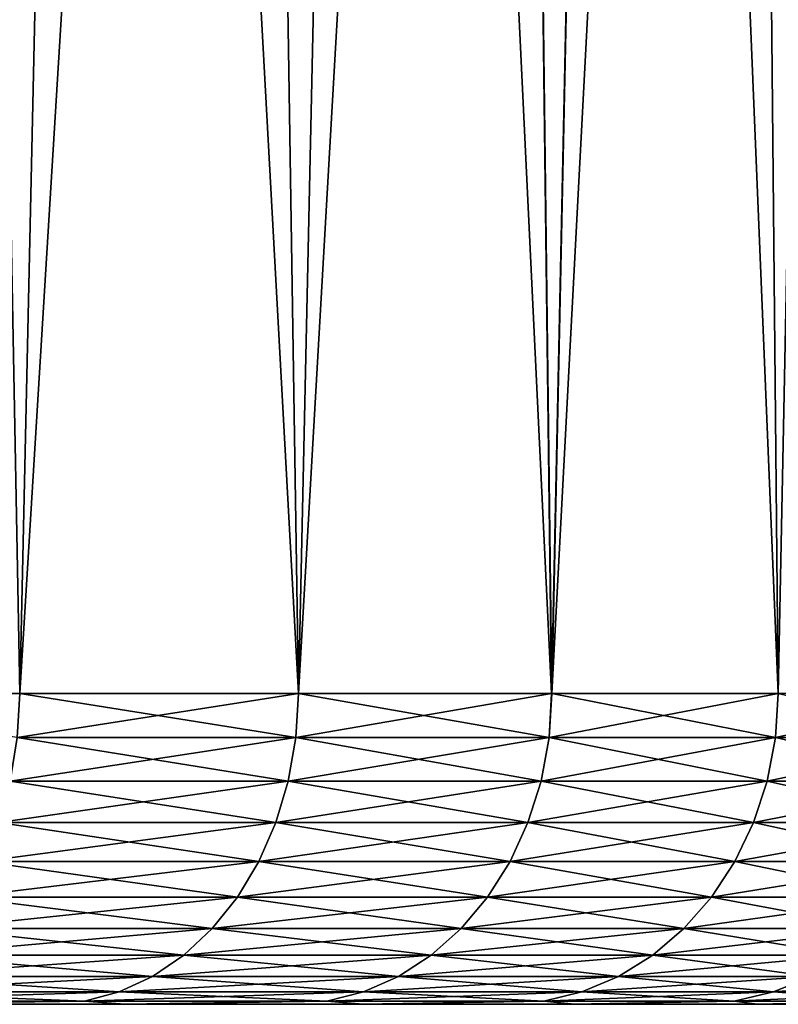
# Model space of a CAD drawing. Header units: metres. Extents: x -105 to 105, y -68 to 103.
# Tile 76 of 256: x -52.33 to -48.67, y 84.09 to 88.84. Entities that reach past the tile are written whole.
import ezdxf

# ---------------------------------------------------------------- set-up
doc = ezdxf.new("R2010")
doc.units = ezdxf.units.M
doc.layers.add('solid_FIT-BATH-150_SW0001', color=7, linetype='CONTINUOUS')

msp = doc.modelspace()

# ---------------------------------------------------------------- linework, layer by layer
at = {"layer": 'solid_FIT-BATH-150_SW0001'}
for points in [[(-52.327339, 85.585892, -20.349119), (-53.786602, 85.585892, -21.916508), (-52.657047, 103.085892, -20.72324)], [(-52.327339, 85.585892, -20.349119), (-52.657047, 103.085892, -20.72324), (-51.940422, 103.085892, -19.89341)], [(-52.327579, 85.585892, 18.9424), (-51.940399, 103.085892, 18.486387), (-52.657024, 103.085892, 19.316216)], [(-52.327579, 85.585892, 18.9424), (-50.983829, 85.585892, 17.27492), (-51.940399, 103.085892, 18.486387)], [(-52.327339, 85.585892, -20.349119), (-51.940422, 103.085892, -19.89341), (-51.255264, 103.085892, -19.038916)], [(-50.983608, 85.585892, -18.681622), (-52.327339, 85.585892, -20.349119), (-51.255264, 103.085892, -19.038916)], [(-50.983829, 85.585892, 17.27492), (-51.255245, 103.085892, 17.631893), (-51.940399, 103.085892, 18.486387)], [(-50.983608, 85.585892, -18.681622), (-51.255264, 103.085892, -19.038916), (-50.601704, 103.085892, -18.15971)], [(-50.983829, 85.585892, 17.27492), (-50.601685, 103.085892, 16.752682), (-51.255245, 103.085892, 17.631893)], [(-50.983829, 85.585892, 17.27492), (-49.762459, 85.585892, 15.515824), (-50.601685, 103.085892, 16.752682)], [(-50.983608, 85.585892, -18.681622), (-50.601704, 103.085892, -18.15971), (-49.980007, 103.085892, -17.256365)], [(-49.76226, 85.585892, -16.922512), (-50.983608, 85.585892, -18.681622), (-49.980007, 103.085892, -17.256365)], [(-49.762459, 85.585892, 15.515824), (-49.97998, 103.085892, 15.849331), (-50.601685, 103.085892, 16.752682)], [(-49.76226, 85.585892, -16.922512), (-49.980007, 103.085892, -17.256365), (-49.392525, 103.085892, -16.332203)], [(-49.762459, 85.585892, 15.515824), (-49.392498, 103.085892, 14.925166), (-49.97998, 103.085892, 15.849331)], [(-49.762459, 85.585892, 15.515824), (-48.669689, 85.585892, 13.674081), (-49.392498, 103.085892, 14.925166)], [(-49.76226, 85.585892, -16.922512), (-49.392525, 103.085892, -16.332203), (-48.838646, 103.085892, -15.386083)], [(-48.669514, 85.585892, -15.080755), (-49.76226, 85.585892, -16.922512), (-48.838646, 103.085892, -15.386083)], [(-48.669689, 85.585892, 13.674081), (-48.838623, 103.085892, 13.979047), (-49.392498, 103.085892, 14.925166)], [(-48.669514, 85.585892, -15.080755), (-48.838646, 103.085892, -15.386083), (-48.319416, 103.085892, -14.420071)], [(-48.669689, 85.585892, 13.674081), (-48.319397, 103.085892, 13.013037), (-48.838623, 103.085892, 13.979047)], [(-48.669689, 85.585892, 13.674081), (-47.711094, 85.585892, 11.759073), (-48.319397, 103.085892, 13.013037)], [(-52.33905, 85.372414, -20.339321), (-53.786602, 85.585892, -21.916508), (-52.327339, 85.585892, -20.349119)], [(-50.995987, 85.372414, -18.672678), (-52.33905, 85.372414, -20.339321), (-52.327339, 85.585892, -20.349119)], [(-52.33905, 85.372414, 18.932325), (-50.983829, 85.585892, 17.27492), (-52.327579, 85.585892, 18.9424)], [(-52.33905, 85.372414, 18.932325), (-50.995987, 85.372414, 17.265682), (-50.983829, 85.585892, 17.27492)], [(-50.995987, 85.372414, -18.672678), (-52.327339, 85.585892, -20.349119), (-50.983608, 85.585892, -18.681622)], [(-49.775238, 85.372414, -16.914469), (-50.995987, 85.372414, -18.672678), (-50.983608, 85.585892, -18.681622)], [(-50.995987, 85.372414, 17.265682), (-49.762459, 85.585892, 15.515824), (-50.983829, 85.585892, 17.27492)], [(-50.995987, 85.372414, 17.265682), (-49.775238, 85.372414, 15.507472), (-49.762459, 85.585892, 15.515824)], [(-49.775238, 85.372414, -16.914469), (-50.983608, 85.585892, -18.681622), (-49.76226, 85.585892, -16.922512)], [(-48.683029, 85.372414, -15.073651), (-49.775238, 85.372414, -16.914469), (-49.76226, 85.585892, -16.922512)], [(-49.775238, 85.372414, 15.507472), (-48.669689, 85.585892, 13.674081), (-49.762459, 85.585892, 15.515824)], [(-49.775238, 85.372414, 15.507472), (-48.683029, 85.372414, 13.666655), (-48.669689, 85.585892, 13.674081)], [(-48.683029, 85.372414, -15.073651), (-49.76226, 85.585892, -16.922512), (-48.669514, 85.585892, -15.080755)], [(-47.72493, 85.372414, -13.159606), (-48.683029, 85.372414, -15.073651), (-48.669514, 85.585892, -15.080755)], [(-48.683029, 85.372414, 13.666655), (-47.711094, 85.585892, 11.759073), (-48.669689, 85.585892, 13.674081)], [(-48.683029, 85.372414, 13.666655), (-47.72493, 85.372414, 11.752609), (-47.711094, 85.585892, 11.759073)], [(-52.373478, 85.163086, -20.309492), (-52.33905, 85.372414, -20.339321), (-50.995987, 85.372414, -18.672678)], [(-51.032452, 85.163086, -18.64538), (-52.373478, 85.163086, -20.309492), (-50.995987, 85.372414, -18.672678)], [(-52.373478, 85.163086, 18.902494), (-51.032452, 85.163086, 17.238382), (-52.33905, 85.372414, 18.932325)], [(-51.032452, 85.163086, 17.238382), (-50.995987, 85.372414, 17.265682), (-52.33905, 85.372414, 18.932325)], [(-51.032452, 85.163086, -18.64538), (-50.995987, 85.372414, -18.672678), (-49.775238, 85.372414, -16.914469)], [(-49.81356, 85.163086, -16.889841), (-51.032452, 85.163086, -18.64538), (-49.775238, 85.372414, -16.914469)], [(-51.032452, 85.163086, 17.238382), (-49.81356, 85.163086, 15.482844), (-50.995987, 85.372414, 17.265682)], [(-49.81356, 85.163086, 15.482844), (-49.775238, 85.372414, 15.507472), (-50.995987, 85.372414, 17.265682)], [(-49.81356, 85.163086, -16.889841), (-49.775238, 85.372414, -16.914469), (-48.683029, 85.372414, -15.073651)], [(-48.723011, 85.163086, -15.05182), (-49.81356, 85.163086, -16.889841), (-48.683029, 85.372414, -15.073651)], [(-49.81356, 85.163086, 15.482844), (-48.723011, 85.163086, 13.644823), (-49.775238, 85.372414, 15.507472)], [(-48.723011, 85.163086, 13.644823), (-48.683029, 85.372414, 13.666655), (-49.775238, 85.372414, 15.507472)], [(-48.723011, 85.163086, -15.05182), (-48.683029, 85.372414, -15.073651), (-47.72493, 85.372414, -13.159606)], [(-47.766365, 85.163086, -13.140683), (-48.723011, 85.163086, -15.05182), (-47.72493, 85.372414, -13.159606)], [(-48.723011, 85.163086, 13.644823), (-47.766365, 85.163086, 11.733686), (-48.683029, 85.372414, 13.666655)], [(-47.766365, 85.163086, 11.733686), (-47.72493, 85.372414, 11.752609), (-48.683029, 85.372414, 13.666655)], [(-52.430092, 84.962379, -20.260437), (-52.373478, 85.163086, -20.309492), (-51.032452, 85.163086, -18.64538)], [(-51.092419, 84.962379, -18.600489), (-52.430092, 84.962379, -20.260437), (-51.032452, 85.163086, -18.64538)], [(-52.430092, 84.962379, 18.853439), (-51.092419, 84.962379, 17.193491), (-52.373478, 85.163086, 18.902494)], [(-51.092419, 84.962379, 17.193491), (-51.032452, 85.163086, 17.238382), (-52.373478, 85.163086, 18.902494)], [(-51.092419, 84.962379, -18.600489), (-51.032452, 85.163086, -18.64538), (-49.81356, 85.163086, -16.889841)], [(-49.876579, 84.962379, -16.849342), (-51.092419, 84.962379, -18.600489), (-49.81356, 85.163086, -16.889841)], [(-51.092419, 84.962379, 17.193491), (-49.876579, 84.962379, 15.442345), (-51.032452, 85.163086, 17.238382)], [(-49.876579, 84.962379, 15.442345), (-49.81356, 85.163086, 15.482844), (-51.032452, 85.163086, 17.238382)], [(-49.876579, 84.962379, -16.849342), (-49.81356, 85.163086, -16.889841), (-48.723011, 85.163086, -15.05182)], [(-48.788757, 84.962379, -15.01592), (-49.876579, 84.962379, -16.849342), (-48.723011, 85.163086, -15.05182)], [(-49.876579, 84.962379, 15.442345), (-48.788757, 84.962379, 13.608923), (-49.81356, 85.163086, 15.482844)], [(-48.788757, 84.962379, 13.608923), (-48.723011, 85.163086, 13.644823), (-49.81356, 85.163086, 15.482844)], [(-48.788757, 84.962379, -15.01592), (-48.723011, 85.163086, -15.05182), (-47.766365, 85.163086, -13.140683)], [(-47.834503, 84.962379, -13.109565), (-48.788757, 84.962379, -15.01592), (-47.766365, 85.163086, -13.140683)], [(-48.788757, 84.962379, 13.608923), (-47.834503, 84.962379, 11.702568), (-48.723011, 85.163086, 13.644823)], [(-47.834503, 84.962379, 11.702568), (-47.766365, 85.163086, 11.733686), (-48.723011, 85.163086, 13.644823)], [(-52.507732, 84.774384, -20.193157), (-52.430092, 84.962379, -20.260437), (-51.092419, 84.962379, -18.600489)], [(-51.174667, 84.774384, -18.538919), (-52.507732, 84.774384, -20.193157), (-51.092419, 84.962379, -18.600489)], [(-52.507732, 84.774384, 18.786161), (-51.174667, 84.774384, 17.131924), (-52.430092, 84.962379, 18.853439)], [(-51.174667, 84.774384, 17.131924), (-51.092419, 84.962379, 17.193491), (-52.430092, 84.962379, 18.853439)], [(-51.174667, 84.774384, -18.538919), (-51.092419, 84.962379, -18.600489), (-49.876579, 84.962379, -16.849342)], [(-49.963005, 84.774384, -16.793798), (-51.174667, 84.774384, -18.538919), (-49.876579, 84.962379, -16.849342)], [(-51.174667, 84.774384, 17.131924), (-49.963005, 84.774384, 15.386801), (-51.092419, 84.962379, 17.193491)], [(-49.963005, 84.774384, 15.386801), (-49.876579, 84.962379, 15.442345), (-51.092419, 84.962379, 17.193491)], [(-49.963005, 84.774384, -16.793798), (-49.876579, 84.962379, -16.849342), (-48.788757, 84.962379, -15.01592)], [(-48.878929, 84.774384, -14.966682), (-49.963005, 84.774384, -16.793798), (-48.788757, 84.962379, -15.01592)], [(-49.963005, 84.774384, 15.386801), (-48.878929, 84.774384, 13.559686), (-49.876579, 84.962379, 15.442345)], [(-48.878929, 84.774384, 13.559686), (-48.788757, 84.962379, 13.608923), (-49.876579, 84.962379, 15.442345)], [(-48.878929, 84.774384, -14.966682), (-48.788757, 84.962379, -15.01592), (-47.834503, 84.962379, -13.109565)], [(-47.927959, 84.774384, -13.066886), (-48.878929, 84.774384, -14.966682), (-47.834503, 84.962379, -13.109565)], [(-48.878929, 84.774384, 13.559686), (-47.927959, 84.774384, 11.659889), (-48.788757, 84.962379, 13.608923)], [(-47.927959, 84.774384, 11.659889), (-47.834503, 84.962379, 11.702568), (-48.788757, 84.962379, 13.608923)], [(-52.604824, 84.602951, -20.109028), (-52.507732, 84.774384, -20.193157), (-51.174667, 84.774384, -18.538919)], [(-51.277512, 84.602951, -18.461931), (-52.604824, 84.602951, -20.109028), (-51.174667, 84.774384, -18.538919)], [(-52.604824, 84.602951, 18.70203), (-51.277512, 84.602951, 17.054935), (-52.507732, 84.774384, 18.786161)], [(-51.277512, 84.602951, 17.054935), (-51.174667, 84.774384, 17.131924), (-52.507732, 84.774384, 18.786161)], [(-51.277512, 84.602951, -18.461931), (-51.174667, 84.774384, -18.538919), (-49.963005, 84.774384, -16.793798)], [(-50.071079, 84.602951, -16.724342), (-51.277512, 84.602951, -18.461931), (-49.963005, 84.774384, -16.793798)], [(-51.277512, 84.602951, 17.054935), (-50.071079, 84.602951, 15.317345), (-51.174667, 84.774384, 17.131924)], [(-50.071079, 84.602951, 15.317345), (-49.963005, 84.774384, 15.386801), (-51.174667, 84.774384, 17.131924)], [(-50.071079, 84.602951, -16.724342), (-49.963005, 84.774384, -16.793798), (-48.878929, 84.774384, -14.966682)], [(-48.991684, 84.602951, -14.905114), (-50.071079, 84.602951, -16.724342), (-48.878929, 84.774384, -14.966682)], [(-50.071079, 84.602951, 15.317345), (-48.991684, 84.602951, 13.498117), (-49.963005, 84.774384, 15.386801)], [(-48.991684, 84.602951, 13.498117), (-48.878929, 84.774384, 13.559686), (-49.963005, 84.774384, 15.386801)], [(-48.991684, 84.602951, -14.905114), (-48.878929, 84.774384, -14.966682), (-47.927959, 84.774384, -13.066886)], [(-48.044819, 84.602951, -13.013517), (-48.991684, 84.602951, -14.905114), (-47.927959, 84.774384, -13.066886)], [(-48.991684, 84.602951, 13.498117), (-48.044819, 84.602951, 11.606521), (-48.878929, 84.774384, 13.559686)], [(-48.044819, 84.602951, 11.606521), (-47.927959, 84.774384, 11.659889), (-48.878929, 84.774384, 13.559686)], [(-52.719383, 84.451561, -20.009764), (-52.604824, 84.602951, -20.109028), (-51.277512, 84.602951, -18.461931)], [(-51.398857, 84.451561, -18.371092), (-52.719383, 84.451561, -20.009764), (-51.277512, 84.602951, -18.461931)], [(-52.719383, 84.451561, 18.602766), (-51.398857, 84.451561, 16.964094), (-52.604824, 84.602951, 18.70203)], [(-51.398857, 84.451561, 16.964094), (-51.277512, 84.602951, 17.054935), (-52.604824, 84.602951, 18.70203)], [(-51.398857, 84.451561, -18.371092), (-51.277512, 84.602951, -18.461931), (-50.071079, 84.602951, -16.724342)], [(-50.198601, 84.451561, -16.642391), (-51.398857, 84.451561, -18.371092), (-50.071079, 84.602951, -16.724342)], [(-51.398857, 84.451561, 16.964094), (-50.198601, 84.451561, 15.235394), (-51.277512, 84.602951, 17.054935)], [(-50.198601, 84.451561, 15.235394), (-50.071079, 84.602951, 15.317345), (-51.277512, 84.602951, 17.054935)], [(-50.198601, 84.451561, -16.642391), (-50.071079, 84.602951, -16.724342), (-48.991684, 84.602951, -14.905114)], [(-49.124722, 84.451561, -14.832468), (-50.198601, 84.451561, -16.642391), (-48.991684, 84.602951, -14.905114)], [(-50.198601, 84.451561, 15.235394), (-49.124722, 84.451561, 13.425471), (-50.071079, 84.602951, 15.317345)], [(-49.124722, 84.451561, 13.425471), (-48.991684, 84.602951, 13.498117), (-50.071079, 84.602951, 15.317345)], [(-49.124722, 84.451561, -14.832468), (-48.991684, 84.602951, -14.905114), (-48.044819, 84.602951, -13.013517)], [(-48.182701, 84.451561, -12.950548), (-49.124722, 84.451561, -14.832468), (-48.044819, 84.602951, -13.013517)], [(-49.124722, 84.451561, 13.425471), (-48.182701, 84.451561, 11.543551), (-48.991684, 84.602951, 13.498117)], [(-48.182701, 84.451561, 11.543551), (-48.044819, 84.602951, 11.606521), (-48.991684, 84.602951, 13.498117)], [(-52.849072, 84.323311, -19.897388), (-52.719383, 84.451561, -20.009764), (-51.398857, 84.451561, -18.371092)], [(-51.536232, 84.323311, -18.268255), (-52.849072, 84.323311, -19.897388), (-51.398857, 84.451561, -18.371092)], [(-52.849072, 84.323311, 18.490391), (-51.536232, 84.323311, 16.861258), (-52.719383, 84.451561, 18.602766)], [(-51.536232, 84.323311, 16.861258), (-51.398857, 84.451561, 16.964094), (-52.719383, 84.451561, 18.602766)], [(-51.536232, 84.323311, -18.268255), (-51.398857, 84.451561, -18.371092), (-50.198601, 84.451561, -16.642391)], [(-50.34296, 84.323311, -16.549616), (-51.536232, 84.323311, -18.268255), (-50.198601, 84.451561, -16.642391)], [(-51.536232, 84.323311, 16.861258), (-50.34296, 84.323311, 15.142619), (-51.398857, 84.451561, 16.964094)], [(-50.34296, 84.323311, 15.142619), (-50.198601, 84.451561, 15.235394), (-51.398857, 84.451561, 16.964094)], [(-50.34296, 84.323311, -16.549616), (-50.198601, 84.451561, -16.642391), (-49.124722, 84.451561, -14.832468)], [(-49.275333, 84.323311, -14.750229), (-50.34296, 84.323311, -16.549616), (-49.124722, 84.451561, -14.832468)], [(-50.34296, 84.323311, 15.142619), (-49.275333, 84.323311, 13.343232), (-50.198601, 84.451561, 15.235394)], [(-49.275333, 84.323311, 13.343232), (-49.124722, 84.451561, 13.425471), (-50.198601, 84.451561, 15.235394)], [(-49.275333, 84.323311, -14.750229), (-49.124722, 84.451561, -14.832468), (-48.182701, 84.451561, -12.950548)], [(-48.338795, 84.323311, -12.879262), (-49.275333, 84.323311, -14.750229), (-48.182701, 84.451561, -12.950548)], [(-49.275333, 84.323311, 13.343232), (-48.338795, 84.323311, 11.472265), (-49.124722, 84.451561, 13.425471)], [(-48.338795, 84.323311, 11.472265), (-48.182701, 84.451561, 11.543551), (-49.124722, 84.451561, 13.425471)], [(-52.991245, 84.220818, -19.774195), (-52.849072, 84.323311, -19.897388), (-51.536232, 84.323311, -18.268255)], [(-51.686832, 84.220818, -18.155518), (-52.991245, 84.220818, -19.774195), (-51.536232, 84.323311, -18.268255)], [(-52.991245, 84.220818, 18.367197), (-51.686832, 84.220818, 16.748522), (-52.849072, 84.323311, 18.490391)], [(-51.686832, 84.220818, 16.748522), (-51.536232, 84.323311, 16.861258), (-52.849072, 84.323311, 18.490391)], [(-51.686832, 84.220818, -18.155518), (-51.536232, 84.323311, -18.268255), (-50.34296, 84.323311, -16.549616)], [(-50.501217, 84.220818, -16.44791), (-51.686832, 84.220818, -18.155518), (-50.34296, 84.323311, -16.549616)], [(-51.686832, 84.220818, 16.748522), (-50.501217, 84.220818, 15.040913), (-51.536232, 84.323311, 16.861258)], [(-50.501217, 84.220818, 15.040913), (-50.34296, 84.323311, 15.142619), (-51.536232, 84.323311, 16.861258)], [(-50.501217, 84.220818, -16.44791), (-50.34296, 84.323311, -16.549616), (-49.275333, 84.323311, -14.750229)], [(-49.440445, 84.220818, -14.660071), (-50.501217, 84.220818, -16.44791), (-49.275333, 84.323311, -14.750229)], [(-50.501217, 84.220818, 15.040913), (-49.440445, 84.220818, 13.253075), (-50.34296, 84.323311, 15.142619)], [(-49.440445, 84.220818, 13.253075), (-49.275333, 84.323311, 13.343232), (-50.34296, 84.323311, 15.142619)], [(-49.440445, 84.220818, -14.660071), (-49.275333, 84.323311, -14.750229), (-48.338795, 84.323311, -12.879262)], [(-48.509918, 84.220818, -12.801114), (-49.440445, 84.220818, -14.660071), (-48.338795, 84.323311, -12.879262)], [(-49.440445, 84.220818, 13.253075), (-48.509918, 84.220818, 11.394117), (-49.275333, 84.323311, 13.343232)], [(-48.509918, 84.220818, 11.394117), (-48.338795, 84.323311, 11.472265), (-49.275333, 84.323311, 13.343232)], [(-53.143002, 84.146164, -19.642696), (-52.991245, 84.220818, -19.774195), (-51.686832, 84.220818, -18.155518)], [(-51.847584, 84.146164, -18.035181), (-53.143002, 84.146164, -19.642696), (-51.686832, 84.220818, -18.155518)], [(-53.143002, 84.146164, 18.235699), (-51.847584, 84.146164, 16.628183), (-52.991245, 84.220818, 18.367197)], [(-51.847584, 84.146164, 16.628183), (-51.686832, 84.220818, 16.748522), (-52.991245, 84.220818, 18.367197)], [(-51.847584, 84.146164, -18.035181), (-51.686832, 84.220818, -18.155518), (-50.501217, 84.220818, -16.44791)], [(-50.670143, 84.146164, -16.339346), (-51.847584, 84.146164, -18.035181), (-50.501217, 84.220818, -16.44791)], [(-51.847584, 84.146164, 16.628183), (-50.670143, 84.146164, 14.93235), (-51.686832, 84.220818, 16.748522)], [(-50.670143, 84.146164, 14.93235), (-50.501217, 84.220818, 15.040913), (-51.686832, 84.220818, 16.748522)], [(-50.670143, 84.146164, -16.339346), (-50.501217, 84.220818, -16.44791), (-49.440445, 84.220818, -14.660071)], [(-49.616688, 84.146164, -14.563836), (-50.670143, 84.146164, -16.339346), (-49.440445, 84.220818, -14.660071)], [(-50.670143, 84.146164, 14.93235), (-49.616688, 84.146164, 13.156839), (-50.501217, 84.220818, 15.040913)], [(-49.616688, 84.146164, 13.156839), (-49.440445, 84.220818, 13.253075), (-50.501217, 84.220818, 15.040913)], [(-49.616688, 84.146164, -14.563836), (-49.440445, 84.220818, -14.660071), (-48.509918, 84.220818, -12.801114)], [(-48.692574, 84.146164, -12.717697), (-49.616688, 84.146164, -14.563836), (-48.509918, 84.220818, -12.801114)], [(-49.616688, 84.146164, 13.156839), (-48.692574, 84.146164, 11.3107), (-49.440445, 84.220818, 13.253075)], [(-48.692574, 84.146164, 11.3107), (-48.509918, 84.220818, 11.394117), (-49.440445, 84.220818, 13.253075)], [(-48.692574, 84.146164, -12.717697), (-48.509918, 84.220818, -12.801114), (-47.714378, 84.220818, -10.880509)], [(-47.902519, 84.146164, -10.810336), (-48.692574, 84.146164, -12.717697), (-47.714378, 84.220818, -10.880509)], [(-48.692574, 84.146164, 11.3107), (-47.902519, 84.146164, 9.403339), (-48.509918, 84.220818, 11.394117)], [(-53.301247, 84.100883, -19.505573), (-53.143002, 84.146164, -19.642696), (-51.847584, 84.146164, -18.035181)], [(-52.015209, 84.100883, -17.909697), (-53.301247, 84.100883, -19.505573), (-51.847584, 84.146164, -18.035181)], [(-53.301247, 84.100883, 18.098577), (-52.015209, 84.100883, 16.502701), (-53.143002, 84.146164, 18.235699)], [(-52.015209, 84.100883, 16.502701), (-51.847584, 84.146164, 16.628183), (-53.143002, 84.146164, 18.235699)], [(-52.015209, 84.100883, -17.909697), (-51.847584, 84.146164, -18.035181), (-50.670143, 84.146164, -16.339346)], [(-50.846294, 84.100883, -16.226141), (-52.015209, 84.100883, -17.909697), (-50.670143, 84.146164, -16.339346)], [(-52.015209, 84.100883, 16.502701), (-50.846294, 84.100883, 14.819145), (-51.847584, 84.146164, 16.628183)], [(-50.846294, 84.100883, 14.819145), (-50.670143, 84.146164, 14.93235), (-51.847584, 84.146164, 16.628183)], [(-50.846294, 84.100883, -16.226141), (-50.670143, 84.146164, -16.339346), (-49.616688, 84.146164, -14.563836)], [(-49.800465, 84.100883, -14.463487), (-50.846294, 84.100883, -16.226141), (-49.616688, 84.146164, -14.563836)], [(-50.846294, 84.100883, 14.819145), (-49.800465, 84.100883, 13.05649), (-50.670143, 84.146164, 14.93235)], [(-49.800465, 84.100883, 13.05649), (-49.616688, 84.146164, 13.156839), (-50.670143, 84.146164, 14.93235)], [(-49.800465, 84.100883, -14.463487), (-49.616688, 84.146164, -14.563836), (-48.692574, 84.146164, -12.717697)], [(-48.883041, 84.100883, -12.630713), (-49.800465, 84.100883, -14.463487), (-48.692574, 84.146164, -12.717697)], [(-49.800465, 84.100883, 13.05649), (-48.883041, 84.100883, 11.223717), (-49.616688, 84.146164, 13.156839)], [(-48.883041, 84.100883, 11.223717), (-48.692574, 84.146164, 11.3107), (-49.616688, 84.146164, 13.156839)], [(-48.883041, 84.100883, -12.630713), (-48.692574, 84.146164, -12.717697), (-47.902519, 84.146164, -10.810336)], [(-48.098709, 84.100883, -10.737162), (-48.883041, 84.100883, -12.630713), (-47.902519, 84.146164, -10.810336)], [(-48.883041, 84.100883, 11.223717), (-48.098709, 84.100883, 9.330165), (-48.692574, 84.146164, 11.3107)], [(-48.098709, 84.100883, 9.330165), (-47.902519, 84.146164, 9.403339), (-48.692574, 84.146164, 11.3107)], [(-53.092644, 84.085892, -18.932989), (-53.301247, 84.100883, -19.505573), (-52.015209, 84.100883, -17.909697)], [(-53.095898, 84.085892, 17.529903), (-52.015209, 84.100883, 16.502701), (-53.301247, 84.100883, 18.098577)], [(-53.095898, 84.085892, 17.529903), (-51.823666, 84.085892, 15.882761), (-52.015209, 84.100883, 16.502701)], [(-53.095898, 84.085892, 17.529903), (-53.092644, 84.085892, -18.932989), (-51.823666, 84.085892, 15.882761)], [(-51.820705, 84.085892, -17.285622), (-53.092644, 84.085892, -18.932989), (-52.015209, 84.100883, -17.909697)], [(-51.823666, 84.085892, 15.882761), (-53.092644, 84.085892, -18.932989), (-51.820705, 84.085892, -17.285622)], [(-51.820705, 84.085892, -17.285622), (-52.015209, 84.100883, -17.909697), (-50.846294, 84.100883, -16.226141)], [(-51.823666, 84.085892, 15.882761), (-50.846294, 84.100883, 14.819145), (-52.015209, 84.100883, 16.502701)], [(-51.823666, 84.085892, 15.882761), (-50.674675, 84.085892, 14.14669), (-50.846294, 84.100883, 14.819145)], [(-51.823666, 84.085892, 15.882761), (-51.820705, 84.085892, -17.285622), (-50.674675, 84.085892, 14.14669)], [(-50.672024, 84.085892, -15.549345), (-51.820705, 84.085892, -17.285622), (-50.846294, 84.100883, -16.226141)], [(-50.674675, 84.085892, 14.14669), (-51.820705, 84.085892, -17.285622), (-50.672024, 84.085892, -15.549345)], [(-50.672024, 84.085892, -15.549345), (-50.846294, 84.100883, -16.226141), (-49.800465, 84.100883, -14.463487)], [(-50.674675, 84.085892, 14.14669), (-49.800465, 84.100883, 13.05649), (-50.846294, 84.100883, 14.819145)], [(-50.674675, 84.085892, 14.14669), (-49.655151, 84.085892, 12.330582), (-49.800465, 84.100883, 13.05649)], [(-50.674675, 84.085892, 14.14669), (-50.672024, 84.085892, -15.549345), (-49.655151, 84.085892, 12.330582)], [(-49.652828, 84.085892, -13.733054), (-50.672024, 84.085892, -15.549345), (-49.800465, 84.100883, -14.463487)], [(-49.655151, 84.085892, 12.330582), (-50.672024, 84.085892, -15.549345), (-49.652828, 84.085892, -13.733054)], [(-49.652828, 84.085892, -13.733054), (-49.800465, 84.100883, -14.463487), (-48.883041, 84.100883, -12.630713)], [(-49.655151, 84.085892, 12.330582), (-48.883041, 84.100883, 11.223717), (-49.800465, 84.100883, 13.05649)], [(-49.655151, 84.085892, 12.330582), (-48.771473, 84.085892, 10.445958), (-48.883041, 84.100883, 11.223717)], [(-49.655151, 84.085892, 12.330582), (-49.652828, 84.085892, -13.733054), (-48.771473, 84.085892, 10.445958)], [(-48.769482, 84.085892, -11.848273), (-49.652828, 84.085892, -13.733054), (-48.883041, 84.100883, -12.630713)], [(-48.771473, 84.085892, 10.445958), (-49.652828, 84.085892, -13.733054), (-48.769482, 84.085892, -11.848273)], [(-48.769482, 84.085892, -11.848273), (-48.883041, 84.100883, -12.630713), (-48.098709, 84.100883, -10.737162)], [(-48.771473, 84.085892, 10.445958), (-48.098709, 84.100883, 9.330165), (-48.883041, 84.100883, 11.223717)], [(-48.771473, 84.085892, 10.445958), (-48.027687, 84.085892, 8.502043), (-48.098709, 84.100883, 9.330165)], [(-48.771473, 84.085892, 10.445958), (-48.769482, 84.085892, -11.848273), (-48.027687, 84.085892, 8.502043)], [(-48.026043, 84.085892, -9.904225), (-48.769482, 84.085892, -11.848273), (-48.098709, 84.100883, -10.737162)], [(-48.027687, 84.085892, 8.502043), (-48.769482, 84.085892, -11.848273), (-48.026043, 84.085892, -9.904225)]]:
    msp.add_3dface(points, dxfattribs=at)

doc.saveas('drawing.dxf')
